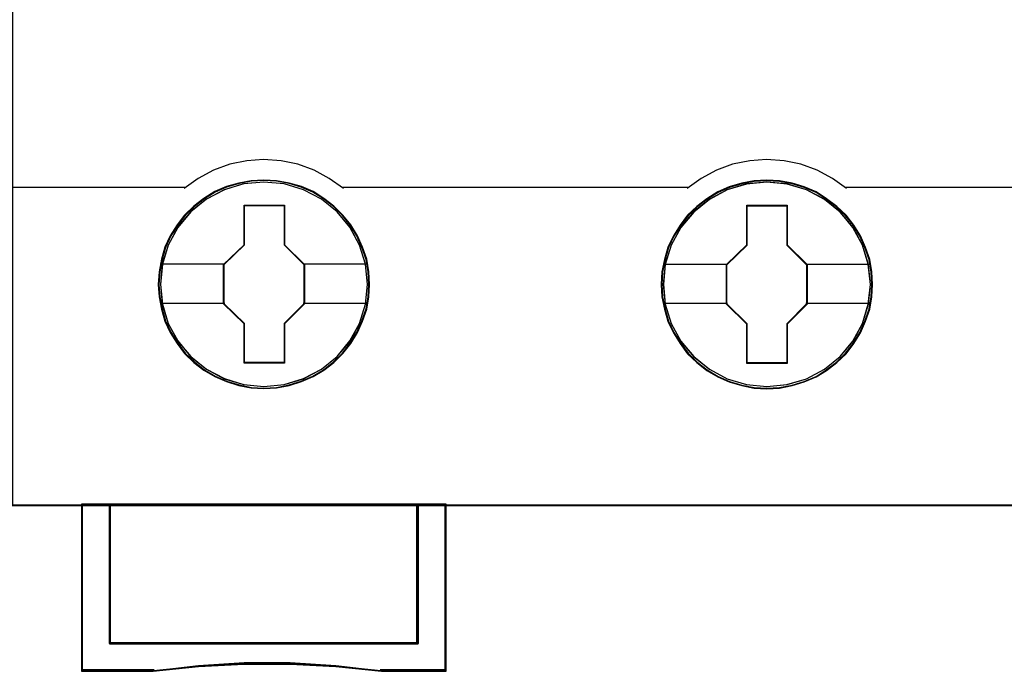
# Model space of a CAD drawing. Extents: x -558982 to 5119495, y -5290134 to 97908.
# Tile 56 of 256: x -473500 to -473147, y -25059 to -24826. Entities that reach past the tile are written whole.
import ezdxf

# ---------------------------------------------------------------- set-up
doc = ezdxf.new("R2010")
doc.units = 0
doc.header["$MEASUREMENT"] = 0
doc.layers.get('0').update_dxf_attribs({"color": 252})
doc.layers.add('45', color=8, linetype='Continuous')

# ---------------------------------------------------------------- blocks, each defined once
blk = doc.blocks.new('*U1096')
at = {"layer": '45', "color": 7}
for points in [[(690.038316, -468.998154), (617.961933, -468.998154), (617.961933, -551.066542), (690.038316, -551.066542), (690.038316, -468.998154)], [(630.76644, -543.139346), (630.744022, -542.691123), (630.671163, -542.242899), (630.514238, -541.811276), (630.334894, -541.396255), (630.099505, -541.008901), (629.819281, -540.660283), (629.494221, -540.339332), (629.129929, -540.062651), (628.754428, -539.819172), (628.328487, -539.636562), (627.896942, -539.509289), (627.442978, -539.426285), (626.989015, -539.40415), (626.535051, -539.426285), (626.092297, -539.509289), (625.643938, -539.636562), (625.229206, -539.819172), (624.842496, -540.062651), (624.483809, -540.339332), (624.14754, -540.660283), (623.884129, -541.008901), (623.637531, -541.396255), (623.441374, -541.811276), (623.32368, -542.242899), (623.234008, -542.691123), (623.200381, -543.139346), (623.234008, -543.58757), (623.32368, -544.024726), (623.441374, -544.456349), (623.637531, -544.865837), (623.884129, -545.258724), (624.14754, -545.61841), (624.483809, -545.933826), (624.842496, -546.216041), (625.229206, -546.442919), (625.643938, -546.625529), (626.092297, -546.76387), (626.535051, -546.852408), (626.989015, -546.874542), (627.442978, -546.852408), (627.896942, -546.76387), (628.328487, -546.625529), (628.754428, -546.442919), (629.129929, -546.216041), (629.494221, -545.933826), (629.819281, -545.61841), (630.099505, -545.258724), (630.334894, -544.865837), (630.514238, -544.456349), (630.671163, -544.024726), (630.744022, -543.58757), (630.76644, -543.139346)], [(630.76644, -543.139346), (630.744022, -542.691123), (630.671163, -542.242899), (630.514238, -541.811276), (630.334894, -541.396255), (630.099505, -541.008901), (629.819281, -540.660283), (629.494221, -540.339332), (629.129929, -540.062651), (628.754428, -539.819172), (628.328487, -539.636562), (627.896942, -539.509289), (627.442978, -539.426285), (626.989015, -539.40415), (626.535051, -539.426285), (626.092297, -539.509289), (625.643938, -539.636562), (625.229206, -539.819172), (624.842496, -540.062651), (624.483809, -540.339332), (624.14754, -540.660283), (623.884129, -541.008901), (623.637531, -541.396255), (623.441374, -541.811276), (623.32368, -542.242899), (623.234008, -542.691123), (623.200381, -543.139346), (623.234008, -543.58757), (623.32368, -544.024726), (623.441374, -544.456349), (623.637531, -544.865837), (623.884129, -545.258724), (624.14754, -545.61841), (624.483809, -545.933826), (624.842496, -546.216041), (625.229206, -546.442919), (625.643938, -546.625529), (626.092297, -546.76387), (626.535051, -546.852408), (626.989015, -546.874542), (627.442978, -546.852408), (627.896942, -546.76387), (628.328487, -546.625529), (628.754428, -546.442919), (629.129929, -546.216041), (629.494221, -545.933826), (629.819281, -545.61841), (630.099505, -545.258724), (630.334894, -544.865837), (630.514238, -544.456349), (630.671163, -544.024726), (630.744022, -543.58757), (630.76644, -543.139346)], [(630.745231, -543.139346), (630.722947, -542.693665), (630.650522, -542.247983), (630.494532, -541.818809), (630.316256, -541.406141), (630.08227, -541.020984), (629.803715, -540.674343), (629.480591, -540.355213), (629.118469, -540.080102), (628.745205, -539.838003), (628.321801, -539.656429), (627.892826, -539.529878), (627.441566, -539.447344), (626.990307, -539.425335), (626.539047, -539.447344), (626.09893, -539.529878), (625.653242, -539.656429), (625.24098, -539.838003), (624.856574, -540.080102), (624.500023, -540.355213), (624.165757, -540.674343), (623.903915, -541.020984), (623.658787, -541.406141), (623.463798, -541.818809), (623.346805, -542.247983), (623.257667, -542.693665), (623.22424, -543.139346), (623.257667, -543.585027), (623.346805, -544.019704), (623.463798, -544.448879), (623.658787, -544.856044), (623.903915, -545.246703), (624.165757, -545.604349), (624.500023, -545.917977), (624.856574, -546.198591), (625.24098, -546.424182), (625.653242, -546.605756), (626.09893, -546.743312), (626.539047, -546.831348), (626.990307, -546.853357), (627.441566, -546.831348), (627.892826, -546.743312), (628.321801, -546.605756), (628.745205, -546.424182), (629.118469, -546.198591), (629.480591, -545.917977), (629.803715, -545.604349), (630.08227, -545.246703), (630.316256, -544.856044), (630.494532, -544.448879), (630.650522, -544.019704), (630.722947, -543.585027), (630.745231, -543.139346)], [(648.777582, -543.144524), (648.74956, -542.696314), (648.682306, -542.248105), (648.52538, -541.816496), (648.346037, -541.407021), (648.110648, -541.014146), (647.830424, -540.665539), (647.499759, -540.350132), (647.135467, -540.07346), (646.765571, -539.829988), (646.334026, -539.647385), (645.908084, -539.514582), (645.448516, -539.43158), (644.994553, -539.409446), (644.540589, -539.43158), (644.097835, -539.514582), (643.649476, -539.647385), (643.240348, -539.829988), (642.848034, -540.07346), (642.489347, -540.350132), (642.158682, -540.665539), (641.895271, -541.014146), (641.648674, -541.407021), (641.452517, -541.816496), (641.329218, -542.248105), (641.239546, -542.696314), (641.211524, -543.144524), (641.239546, -543.592733), (641.329218, -544.029875), (641.452517, -544.461484), (641.648674, -544.876493), (641.895271, -545.263834), (642.158682, -545.623509), (642.489347, -545.944449), (642.848034, -546.221121), (643.240348, -546.453526), (643.649476, -546.63613), (644.097835, -546.768932), (644.540589, -546.857467), (644.994553, -546.885135), (645.448516, -546.857467), (645.908084, -546.768932), (646.334026, -546.63613), (646.765571, -546.453526), (647.135467, -546.221121), (647.499759, -545.944449), (647.830424, -545.623509), (648.110648, -545.263834), (648.346037, -544.876493), (648.52538, -544.461484), (648.682306, -544.029875), (648.74956, -543.592733), (648.777582, -543.144524)], [(648.777582, -543.144524), (648.74956, -542.696314), (648.682306, -542.248105), (648.52538, -541.816496), (648.346037, -541.407021), (648.110648, -541.014146), (647.830424, -540.665539), (647.499759, -540.350132), (647.135467, -540.07346), (646.765571, -539.829988), (646.334026, -539.647385), (645.908084, -539.514582), (645.448516, -539.43158), (644.994553, -539.409446), (644.540589, -539.43158), (644.097835, -539.514582), (643.649476, -539.647385), (643.240348, -539.829988), (642.848034, -540.07346), (642.489347, -540.350132), (642.158682, -540.665539), (641.895271, -541.014146), (641.648674, -541.407021), (641.452517, -541.816496), (641.329218, -542.248105), (641.239546, -542.696314), (641.211524, -543.144524), (641.239546, -543.592733), (641.329218, -544.029875), (641.452517, -544.461484), (641.648674, -544.876493), (641.895271, -545.263834), (642.158682, -545.623509), (642.489347, -545.944449), (642.848034, -546.221121), (643.240348, -546.453526), (643.649476, -546.63613), (644.097835, -546.768932), (644.540589, -546.857467), (644.994553, -546.885135), (645.448516, -546.857467), (645.908084, -546.768932), (646.334026, -546.63613), (646.765571, -546.453526), (647.135467, -546.221121), (647.499759, -545.944449), (647.830424, -545.623509), (648.110648, -545.263834), (648.346037, -544.876493), (648.52538, -544.461484), (648.682306, -544.029875), (648.74956, -543.592733), (648.777582, -543.144524)], [(648.756374, -543.144539), (648.728518, -542.69887), (648.661665, -542.253202), (648.505674, -541.824039), (648.327399, -541.416884), (648.093412, -541.026236), (647.814857, -540.679605), (647.486162, -540.365986), (647.12404, -540.090882), (646.756347, -539.84879), (646.327372, -539.667221), (645.903968, -539.535171), (645.447138, -539.45264), (644.995878, -539.430631), (644.544619, -539.45264), (644.104502, -539.535171), (643.658813, -539.667221), (643.252123, -539.84879), (642.862146, -540.090882), (642.505595, -540.365986), (642.1769, -540.679605), (641.915058, -541.026236), (641.669929, -541.416884), (641.474941, -541.824039), (641.352376, -542.253202), (641.263239, -542.69887), (641.235383, -543.144539), (641.263239, -543.590208), (641.352376, -544.024873), (641.474941, -544.454036), (641.669929, -544.866692), (641.915058, -545.251838), (642.1769, -545.609474), (642.505595, -545.928595), (642.862146, -546.203699), (643.252123, -546.434787), (643.658813, -546.616356), (644.104502, -546.748406), (644.544619, -546.836439), (644.995878, -546.86395), (645.447138, -546.836439), (645.903968, -546.748406), (646.327372, -546.616356), (646.756347, -546.434787), (647.12404, -546.203699), (647.486162, -545.928595), (647.814857, -545.609474), (648.093412, -545.251838), (648.327399, -544.866692), (648.505674, -544.454036), (648.661665, -544.024873), (648.728518, -543.590208), (648.756374, -543.144539)], [(626.276961, -540.29922), (627.720093, -540.29922), (627.720093, -541.718745), (628.438829, -542.422963), (628.438829, -543.842488), (627.720093, -544.557796), (627.720093, -545.966231), (626.276961, -545.966231), (626.276961, -544.557796), (625.541246, -543.842488), (625.541246, -542.422963), (626.276961, -541.718745), (626.276961, -540.29922)], [(626.276961, -540.29922), (627.720093, -540.29922), (627.720093, -540.29922), (627.720093, -541.718745), (627.720093, -541.718745), (628.438829, -542.422963), (628.438829, -542.422963), (628.438829, -543.842488), (628.438829, -543.842488), (627.720093, -544.557796), (627.720093, -544.557796), (627.720093, -545.966231), (627.720093, -545.966231), (626.276961, -545.966231), (626.276961, -545.966231), (626.276961, -544.557796), (626.276961, -544.557796), (625.541246, -543.842488), (625.541246, -543.842488), (625.541246, -542.422963), (625.541246, -542.422963), (626.276961, -541.718745), (626.276961, -541.718745), (626.276961, -540.29922), (626.276961, -540.29922)], [(626.287399, -540.320405), (627.709406, -540.320405), (627.709406, -541.729317), (628.417621, -542.42827), (628.417621, -543.837182), (627.709406, -544.547141), (627.709406, -545.945046), (626.287399, -545.945046), (626.287399, -544.547141), (625.562455, -543.837182), (625.562455, -542.42827), (626.287399, -541.729317), (626.287399, -540.320405)], [(644.282801, -540.304516), (645.725934, -540.304516), (645.725934, -541.724042), (646.44467, -542.428259), (646.44467, -543.847785), (645.725934, -544.563092), (645.725934, -545.971528), (644.282801, -545.971528), (644.282801, -544.563092), (643.547087, -543.847785), (643.547087, -542.428259), (644.282801, -541.724042), (644.282801, -540.304516)], [(644.282801, -540.304516), (645.725934, -540.304516), (645.725934, -540.304516), (645.725934, -541.724042), (645.725934, -541.724042), (646.44467, -542.428259), (646.44467, -542.428259), (646.44467, -543.847785), (646.44467, -543.847785), (645.725934, -544.563092), (645.725934, -544.563092), (645.725934, -545.971528), (645.725934, -545.971528), (644.282801, -545.971528), (644.282801, -545.971528), (644.282801, -544.563092), (644.282801, -544.563092), (643.547087, -543.847785), (643.547087, -543.847785), (643.547087, -542.428259), (643.547087, -542.428259), (644.282801, -541.724042), (644.282801, -541.724042), (644.282801, -540.304516), (644.282801, -540.304516)], [(644.292567, -540.32835), (645.713253, -540.32835), (645.713253, -541.736598), (646.420811, -542.435222), (646.420811, -543.84347), (645.713253, -544.553096), (645.713253, -545.950343), (644.292567, -545.950343), (644.292567, -544.553096), (643.568295, -543.84347), (643.568295, -542.435222), (644.292567, -541.736598), (644.292567, -540.32835)], [(632.512448, -556.008612), (621.462613, -556.008612), (621.462613, -551.018875), (620.456558, -551.018875), (620.456558, -557.001015), (623.021998, -557.001015), (624.648453, -556.829146), (626.280497, -556.745984), (627.92372, -556.745984), (629.561354, -556.829146), (631.193398, -557.001015), (633.512913, -557.001015), (633.512913, -551.018875), (632.512448, -551.018875), (632.512448, -556.008612)], [(632.516124, -551.018875), (621.45865, -551.018875), (621.45865, -556.015908), (632.516124, -556.015908), (632.516124, -551.018875)]]:
    blk.add_lwpolyline(points, close=True, dxfattribs=at)
at = {"layer": '45', "color": 139}
for points in [[(690.038316, -468.998154), (617.961933, -468.998154), (617.961933, -551.066542), (690.038316, -551.066542), (690.038316, -468.998154)], [(630.694862, -543.133931), (630.622001, -542.41445), (630.414629, -541.733711), (630.067141, -541.097248), (629.60756, -540.543801), (629.047095, -540.089975), (628.40256, -539.752373), (627.707584, -539.542063), (626.984585, -539.47565), (626.261585, -539.542063), (625.572213, -539.752373), (624.927679, -540.089975), (624.361609, -540.543801), (623.902028, -541.097248), (623.560145, -541.733711), (623.347168, -542.41445), (623.279912, -543.133931), (623.347168, -543.847877), (623.560145, -544.539685), (623.902028, -545.165079), (624.361609, -545.72406), (624.927679, -546.177886), (625.572213, -546.515488), (626.261585, -546.725798), (626.984585, -546.797746), (627.707584, -546.725798), (628.40256, -546.515488), (629.047095, -546.177886), (629.60756, -545.72406), (630.067141, -545.165079), (630.414629, -544.539685), (630.622001, -543.847877), (630.694862, -543.133931)], [(630.694862, -543.139346), (630.622001, -542.419889), (630.414629, -541.739172), (630.072746, -541.102729), (629.60756, -540.543767), (629.047095, -540.089955), (628.408165, -539.752364), (627.707584, -539.542061), (626.984585, -539.47565), (626.26719, -539.542061), (625.566609, -539.752364), (624.927679, -540.089955), (624.367214, -540.543767), (623.902028, -541.102729), (623.560145, -541.739172), (623.352773, -542.419889), (623.279912, -543.139346), (623.352773, -543.853269), (623.560145, -544.53952), (623.902028, -545.170429), (624.367214, -545.723857), (624.927679, -546.177668), (625.566609, -546.520794), (626.26719, -546.731097), (626.984585, -546.803042), (627.707584, -546.731097), (628.408165, -546.520794), (629.047095, -546.177668), (629.60756, -545.723857), (630.072746, -545.170429), (630.414629, -544.53952), (630.622001, -543.853269), (630.694862, -543.139346)], [(648.706004, -543.144761), (648.633147, -542.425281), (648.425783, -541.739007), (648.083914, -541.102544), (647.618747, -540.549098), (647.058305, -540.095272), (646.419401, -539.757669), (645.718849, -539.54736), (644.995878, -539.480946), (644.272908, -539.54736), (643.57796, -539.757669), (642.939057, -540.095272), (642.378615, -540.549098), (641.913448, -541.102544), (641.565974, -541.739007), (641.35861, -542.425281), (641.285753, -543.144761), (641.35861, -543.853173), (641.565974, -544.544981), (641.913448, -545.17591), (642.378615, -545.729356), (642.939057, -546.183182), (643.57796, -546.520785), (644.272908, -546.731094), (644.995878, -546.803042), (645.718849, -546.731094), (646.419401, -546.520785), (647.058305, -546.183182), (647.618747, -545.729356), (648.083914, -545.17591), (648.425783, -544.544981), (648.633147, -543.853173), (648.706004, -543.144761)], [(648.706004, -543.139346), (648.627539, -542.419889), (648.420167, -541.739172), (648.078284, -541.102729), (647.618702, -540.543767), (647.058238, -540.089955), (646.413703, -539.752364), (645.713122, -539.542061), (644.995727, -539.47565), (644.272728, -539.542061), (643.577751, -539.752364), (642.938821, -540.089955), (642.372752, -540.543767), (641.913171, -541.102729), (641.571287, -541.739172), (641.358311, -542.419889), (641.291055, -543.139346), (641.358311, -543.853269), (641.571287, -544.53952), (641.913171, -545.170429), (642.372752, -545.723857), (642.938821, -546.177668), (643.577751, -546.520794), (644.272728, -546.731097), (644.995727, -546.803042), (645.713122, -546.731097), (646.413703, -546.520794), (647.058238, -546.177668), (647.618702, -545.723857), (648.078284, -545.170429), (648.420167, -544.53952), (648.627539, -543.853269), (648.706004, -543.139346)]]:
    blk.add_lwpolyline(points, close=True, dxfattribs=at)
at = {"layer": '45', "color": 59}
for points in [[(690.017107, -469.019339), (617.983141, -469.019339), (617.983141, -551.042708), (690.017107, -551.042708), (690.017107, -469.019339)], [(632.512448, -556.008612), (621.462613, -556.008612), (621.462613, -551.018875), (620.456558, -551.018875), (620.456558, -557.001015), (623.021998, -557.001015), (624.648453, -556.829146), (626.280497, -556.745984), (627.92372, -556.745984), (629.561354, -556.829146), (631.193398, -557.001015), (633.512913, -557.001015), (633.512913, -551.018875), (632.512448, -551.018875), (632.512448, -556.008612)], [(632.516124, -551.018875), (621.45865, -551.018875), (621.45865, -556.015908), (632.516124, -556.015908), (632.516124, -551.018875)], [(632.492042, -555.992247), (621.480349, -555.992247), (621.480349, -551.04006), (620.477767, -551.04006), (620.477767, -556.977182), (623.034351, -556.977182), (624.655192, -556.806606), (626.281603, -556.72407), (627.919154, -556.72407), (629.551134, -556.806606), (631.177545, -556.977182), (633.489054, -556.977182), (633.489054, -551.04006), (632.492042, -551.04006), (632.492042, -555.992247)], [(632.492264, -551.04006), (621.479858, -551.04006), (621.479858, -555.994723), (632.492264, -555.994723), (632.492264, -551.04006)]]:
    blk.add_lwpolyline(points, close=True, dxfattribs=at)
at = {"layer": '45', "color": 139}
for points in [[(629.835926, -539.703389), (629.330531, -539.345832), (628.785828, -539.051713), (628.207432, -538.838332), (627.600958, -538.711456), (626.977638, -538.66532), (626.371165, -538.711456), (625.764691, -538.838332), (625.186295, -539.051713), (624.635976, -539.345832), (624.136197, -539.703389)], [(647.847068, -539.703389), (647.341701, -539.345832), (646.797028, -539.051713), (646.218664, -538.838332), (645.612224, -538.711456), (644.988938, -538.66532), (644.382497, -538.711456), (643.770442, -538.838332), (643.192078, -539.051713), (642.647404, -539.345832), (642.142038, -539.703389)], [(617.961933, -539.655723), (624.183916, -539.655723)], [(629.790858, -539.655723), (636.012841, -539.655723)], [(635.965122, -539.655723), (642.189756, -539.655723)], [(647.802001, -539.655723), (660.200899, -539.655723)], [(620.456558, -551.018875), (620.456558, -557.001015)], [(621.45865, -551.018875), (621.45865, -556.015908)], [(632.468405, -556.015908), (632.468405, -551.018875)], [(633.465195, -551.018875), (633.465195, -557.001015)], [(621.45865, -555.968242), (632.516124, -555.968242)], [(623.059876, -556.953348), (620.456558, -556.953348)], [(631.20121, -557.001015), (629.56564, -556.799353), (627.924468, -556.701775), (626.277696, -556.701775), (624.642126, -556.799353), (623.012157, -557.001015)], [(633.512913, -556.953348), (631.153491, -556.953348)]]:
    blk.add_lwpolyline(points, dxfattribs=at)
at = {"layer": '45', "color": 7}
for points in [[(623.27461, -542.407136), (625.586314, -542.407136)], [(628.391111, -542.407136), (630.694862, -542.407136)], [(641.285753, -542.412433), (643.592155, -542.412433)], [(646.396951, -542.412433), (648.706004, -542.412433)], [(623.27461, -543.813297), (625.586314, -543.813297)], [(628.391111, -543.813297), (630.694862, -543.813297)], [(641.285753, -543.818593), (643.592155, -543.818593)], [(646.396951, -543.818593), (648.706004, -543.818593)]]:
    blk.add_lwpolyline(points, dxfattribs=at)

msp = doc.modelspace()

# ---------------------------------------------------------------- block references
at = {"xscale": 10, "yscale": 10, "zscale": 10}
msp.add_blockref('*U1096', (-479682.25, -19489.05), dxfattribs=at)

doc.saveas('drawing.dxf')
